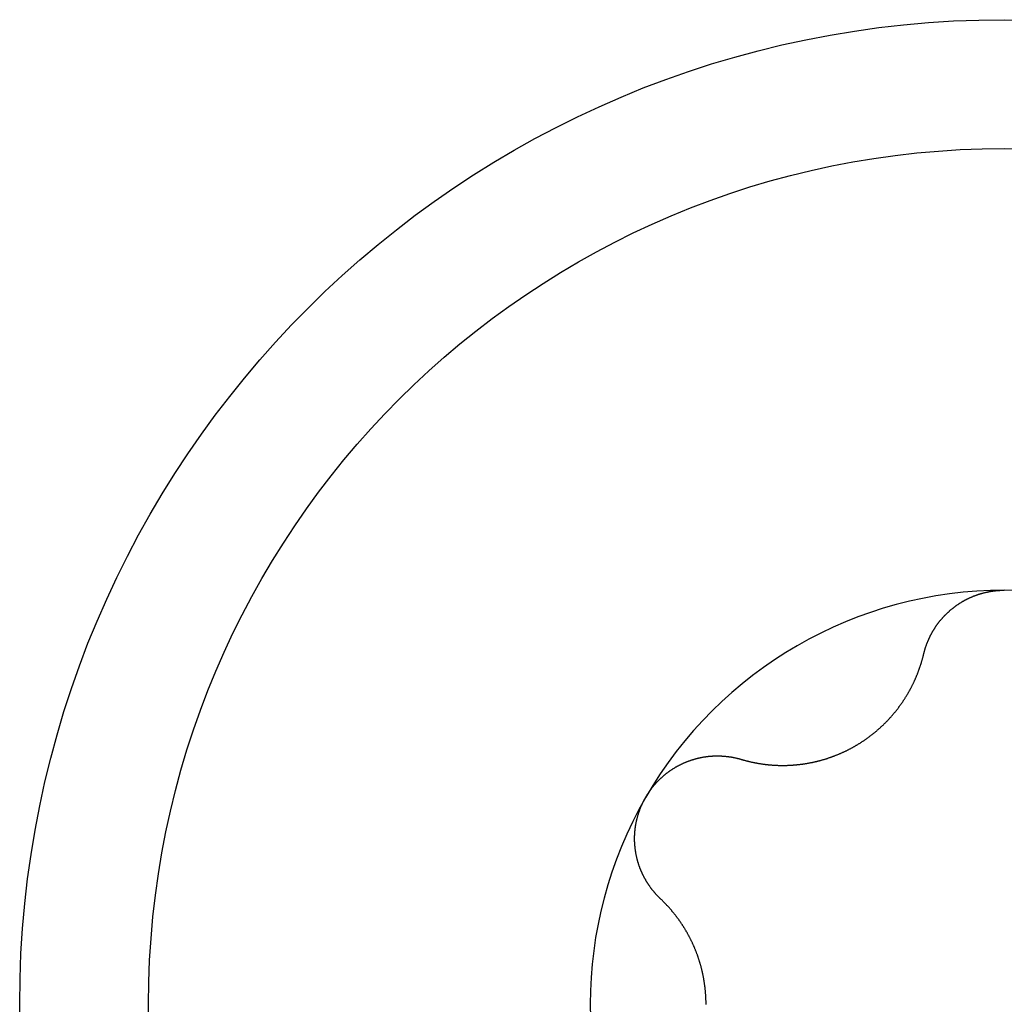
# Model space of a CAD drawing. Extents: x 1107 to 4046, y 937 to 3355.
# Tile 143 of 256: x 2128.63 to 2133.98, y 1355.68 to 1361.03. Entities that reach past the tile are written whole.
import ezdxf

# ---------------------------------------------------------------- set-up
doc = ezdxf.new("R2010")
doc.units = 0
doc.layers.add('KF_VIDA_L___C_TOP', color=7, linetype='CONTINUOUS')

# ---------------------------------------------------------------- blocks, each defined once
blk = doc.blocks.new('KF_VIDA_L___C_TOP')
at = {"layer": 'KF_VIDA_L___C_TOP'}
for points in [[(-53.4379, -59.0962, 0), (-53.4373, -59.094, 0), (-53.4368, -59.0918, 0), (-53.4362, -59.0896, 0), (-53.4357, -59.0874, 0), (-53.4351, -59.0852, 0), (-53.4345, -59.083, 0), (-53.4339, -59.0809, 0), (-53.4333, -59.0787, 0), (-53.4327, -59.0765, 0), (-53.4321, -59.0743, 0), (-53.4314, -59.0722, 0), (-53.4308, -59.07, 0), (-53.4301, -59.0678, 0), (-53.4295, -59.0657, 0), (-53.4288, -59.0635, 0), (-53.4281, -59.0614, 0), (-53.4274, -59.0592, 0), (-53.4267, -59.0571, 0), (-53.4259, -59.0549, 0), (-53.4252, -59.0528, 0), (-53.4244, -59.0507, 0), (-53.4237, -59.0485, 0), (-53.4229, -59.0464, 0), (-53.4221, -59.0443, 0), (-53.4213, -59.0421, 0), (-53.4205, -59.04, 0), (-53.4197, -59.0379, 0), (-53.4189, -59.0358, 0), (-53.4181, -59.0337, 0), (-53.4172, -59.0316, 0), (-53.4163, -59.0295, 0), (-53.4155, -59.0274, 0), (-53.4146, -59.0253, 0), (-53.4137, -59.0232, 0), (-53.4128, -59.0211, 0), (-53.4119, -59.0191, 0), (-53.411, -59.017, 0), (-53.4101, -59.0149, 0), (-53.4091, -59.0128, 0), (-53.4082, -59.0108, 0), (-53.4072, -59.0087, 0), (-53.4062, -59.0067, 0), (-53.4053, -59.0046, 0), (-53.4043, -59.0026, 0), (-53.4033, -59.0006, 0), (-53.4023, -58.9985, 0), (-53.4013, -58.9965, 0), (-53.4002, -58.9945, 0), (-53.3992, -58.9925, 0), (-53.3981, -58.9905, 0), (-53.3971, -58.9885, 0), (-53.396, -58.9865, 0), (-53.3949, -58.9845, 0), (-53.3938, -58.9825, 0), (-53.3927, -58.9805, 0), (-53.3916, -58.9785, 0), (-53.3905, -58.9766, 0), (-53.3894, -58.9746, 0), (-53.3883, -58.9727, 0), (-53.3871, -58.9707, 0), (-53.386, -58.9688, 0), (-53.3848, -58.9668, 0), (-53.3836, -58.9649, 0), (-53.3825, -58.963, 0), (-53.3813, -58.9611, 0), (-53.3801, -58.9591, 0), (-53.3789, -58.9572, 0), (-53.3776, -58.9553, 0), (-53.3764, -58.9535, 0), (-53.3752, -58.9516, 0), (-53.3739, -58.9497, 0), (-53.3727, -58.9478, 0), (-53.3714, -58.946, 0), (-53.3701, -58.9441, 0), (-53.3689, -58.9423, 0), (-53.3676, -58.9404, 0), (-53.3663, -58.9386, 0), (-53.365, -58.9368, 0), (-53.3636, -58.9349, 0), (-53.3623, -58.9331, 0), (-53.361, -58.9313, 0), (-53.3596, -58.9295, 0), (-53.3583, -58.9277, 0), (-53.3569, -58.926, 0), (-53.3556, -58.9242, 0), (-53.3542, -58.9224, 0), (-53.3528, -58.9207, 0), (-53.3514, -58.9189, 0), (-53.35, -58.9171, 0), (-53.3486, -58.9154, 0), (-53.3471, -58.9136, 0), (-53.3457, -58.9119, 0), (-53.3442, -58.9102, 0), (-53.3427, -58.9084, 0), (-53.3412, -58.9067, 0), (-53.3397, -58.905, 0), (-53.3382, -58.9033, 0), (-53.3367, -58.9015, 0), (-53.3352, -58.8998, 0), (-53.3336, -58.8981, 0), (-53.3321, -58.8964, 0), (-53.3305, -58.8947, 0), (-53.329, -58.893, 0), (-53.3274, -58.8914, 0), (-53.3258, -58.8897, 0), (-53.3242, -58.888, 0), (-53.3225, -58.8863, 0), (-53.3209, -58.8847, 0), (-53.3193, -58.883, 0), (-53.3176, -58.8814, 0), (-53.3159, -58.8797, 0), (-53.3143, -58.8781, 0), (-53.3126, -58.8765, 0), (-53.3109, -58.8748, 0), (-53.3092, -58.8732, 0), (-53.3075, -58.8716, 0), (-53.3057, -58.87, 0), (-53.304, -58.8684, 0), (-53.3023, -58.8668, 0), (-53.3005, -58.8653, 0), (-53.2987, -58.8637, 0), (-53.297, -58.8621, 0), (-53.2952, -58.8605, 0), (-53.2934, -58.859, 0), (-53.2916, -58.8574, 0), (-53.2897, -58.8559, 0), (-53.2879, -58.8544, 0), (-53.2861, -58.8529, 0), (-53.2842, -58.8513, 0), (-53.2824, -58.8498, 0), (-53.2805, -58.8483, 0), (-53.2786, -58.8469, 0), (-53.2767, -58.8454, 0), (-53.2749, -58.8439, 0), (-53.273, -58.8424, 0), (-53.271, -58.841, 0), (-53.2691, -58.8395, 0), (-53.2672, -58.8381, 0), (-53.2652, -58.8367, 0), (-53.2633, -58.8352, 0), (-53.2613, -58.8338, 0), (-53.2594, -58.8324, 0), (-53.2574, -58.831, 0), (-53.2554, -58.8297, 0), (-53.2534, -58.8283, 0), (-53.2514, -58.8269, 0), (-53.2494, -58.8256, 0), (-53.2474, -58.8242, 0), (-53.2454, -58.8229, 0), (-53.2433, -58.8216, 0), (-53.2413, -58.8203, 0), (-53.2392, -58.819, 0), (-53.2372, -58.8177, 0), (-53.2351, -58.8164, 0), (-53.233, -58.8151, 0), (-53.231, -58.8138, 0), (-53.2289, -58.8126, 0), (-53.2268, -58.8114, 0), (-53.2247, -58.8101, 0), (-53.2225, -58.8089, 0), (-53.2204, -58.8077, 0), (-53.2183, -58.8065, 0), (-53.2161, -58.8053, 0), (-53.214, -58.8042, 0), (-53.2118, -58.803, 0), (-53.2097, -58.8018, 0), (-53.2075, -58.8007, 0), (-53.2053, -58.7996, 0), (-53.2032, -58.7985, 0), (-53.201, -58.7974, 0), (-53.1988, -58.7963, 0), (-53.1966, -58.7952, 0), (-53.1944, -58.7941, 0), (-53.1921, -58.7931, 0), (-53.1899, -58.792, 0), (-53.1877, -58.791, 0), (-53.1854, -58.79, 0), (-53.1832, -58.789, 0), (-53.1809, -58.788, 0), (-53.1787, -58.787, 0), (-53.1764, -58.7861, 0), (-53.1742, -58.7851, 0), (-53.1719, -58.7842, 0), (-53.1696, -58.7832, 0), (-53.1673, -58.7823, 0), (-53.165, -58.7814, 0), (-53.1627, -58.7805, 0), (-53.1604, -58.7796, 0), (-53.1581, -58.7788, 0), (-53.1558, -58.7779, 0), (-53.1535, -58.7771, 0), (-53.1512, -58.7763, 0), (-53.1488, -58.7754, 0), (-53.1465, -58.7746, 0), (-53.1442, -58.7738, 0), (-53.1418, -58.7731, 0), (-53.1395, -58.7723, 0), (-53.1371, -58.7715, 0), (-53.1348, -58.7708, 0), (-53.1324, -58.7701, 0), (-53.1301, -58.7694, 0), (-53.1277, -58.7687, 0), (-53.1253, -58.768, 0), (-53.123, -58.7673, 0), (-53.1206, -58.7666, 0), (-53.1182, -58.766, 0), (-53.1158, -58.7653, 0), (-53.1135, -58.7647, 0), (-53.1111, -58.7641, 0), (-53.1087, -58.7635, 0), (-53.1063, -58.7629, 0), (-53.1039, -58.7623, 0), (-53.1015, -58.7618, 0), (-53.0991, -58.7612, 0), (-53.0967, -58.7607, 0), (-53.0943, -58.7602, 0), (-53.0919, -58.7597, 0), (-53.0895, -58.7592, 0), (-53.0871, -58.7587, 0), (-53.0847, -58.7582, 0), (-53.0822, -58.7577, 0), (-53.0798, -58.7573, 0), (-53.0774, -58.7569, 0), (-53.075, -58.7564, 0), (-53.0726, -58.756, 0), (-53.0702, -58.7556, 0), (-53.0677, -58.7553, 0), (-53.0653, -58.7549, 0), (-53.0629, -58.7545, 0), (-53.0605, -58.7542, 0), (-53.058, -58.7539, 0), (-53.0556, -58.7536, 0), (-53.0532, -58.7533, 0), (-53.0508, -58.753, 0), (-53.0483, -58.7527, 0), (-53.0459, -58.7524, 0), (-53.0435, -58.7522, 0), (-53.0411, -58.7519, 0), (-53.0386, -58.7517, 0), (-53.0362, -58.7515, 0), (-53.0338, -58.7513, 0), (-53.0314, -58.7511, 0), (-53.029, -58.751, 0), (-53.0265, -58.7508, 0), (-53.0241, -58.7507, 0), (-53.0217, -58.7505, 0), (-53.0193, -58.7504, 0), (-53.0169, -58.7503, 0), (-53.0145, -58.7502, 0), (-53.012, -58.7502, 0), (-53.0096, -58.7501, 0), (-53.0072, -58.7501, 0), (-53.0048, -58.75, 0), (-53.0024, -58.75, 0), (-53, -58.75, 0)], [(-54.4298, -59.6689, 0), (-54.4272, -59.6697, 0), (-54.4246, -59.6704, 0), (-54.4219, -59.6712, 0), (-54.4193, -59.672, 0), (-54.4166, -59.6727, 0), (-54.414, -59.6734, 0), (-54.4113, -59.6742, 0), (-54.4087, -59.6749, 0), (-54.406, -59.6756, 0), (-54.4034, -59.6763, 0), (-54.4007, -59.677, 0), (-54.3981, -59.6777, 0), (-54.3954, -59.6783, 0), (-54.3927, -59.679, 0), (-54.3901, -59.6796, 0), (-54.3874, -59.6803, 0), (-54.3847, -59.6809, 0), (-54.3821, -59.6815, 0), (-54.3794, -59.6822, 0), (-54.3767, -59.6828, 0), (-54.3741, -59.6834, 0), (-54.3714, -59.6839, 0), (-54.3687, -59.6845, 0), (-54.366, -59.6851, 0), (-54.3633, -59.6856, 0), (-54.3607, -59.6862, 0), (-54.358, -59.6867, 0), (-54.3553, -59.6873, 0), (-54.3526, -59.6878, 0), (-54.3499, -59.6883, 0), (-54.3473, -59.6888, 0), (-54.3446, -59.6893, 0), (-54.3419, -59.6898, 0), (-54.3392, -59.6902, 0), (-54.3365, -59.6907, 0), (-54.3338, -59.6911, 0), (-54.3312, -59.6916, 0), (-54.3285, -59.692, 0), (-54.3258, -59.6924, 0), (-54.3231, -59.6929, 0), (-54.3204, -59.6933, 0), (-54.3177, -59.6937, 0), (-54.3151, -59.6941, 0), (-54.3124, -59.6944, 0), (-54.3097, -59.6948, 0), (-54.307, -59.6952, 0), (-54.3043, -59.6955, 0), (-54.3016, -59.6959, 0), (-54.299, -59.6962, 0), (-54.2963, -59.6965, 0), (-54.2936, -59.6968, 0), (-54.2909, -59.6971, 0), (-54.2883, -59.6974, 0), (-54.2856, -59.6977, 0), (-54.2829, -59.698, 0), (-54.2802, -59.6982, 0), (-54.2776, -59.6985, 0), (-54.2749, -59.6987, 0), (-54.2722, -59.699, 0), (-54.2696, -59.6992, 0), (-54.2669, -59.6994, 0), (-54.2642, -59.6996, 0), (-54.2616, -59.6998, 0), (-54.2589, -59.7, 0), (-54.2562, -59.7002, 0), (-54.2536, -59.7004, 0), (-54.2509, -59.7005, 0), (-54.2483, -59.7007, 0), (-54.2456, -59.7008, 0), (-54.2429, -59.701, 0), (-54.2402, -59.7011, 0), (-54.2375, -59.7012, 0), (-54.2348, -59.7013, 0), (-54.2321, -59.7014, 0), (-54.2294, -59.7015, 0), (-54.2266, -59.7016, 0), (-54.2239, -59.7017, 0), (-54.2212, -59.7017, 0), (-54.2184, -59.7018, 0), (-54.2156, -59.7018, 0), (-54.2129, -59.7018, 0), (-54.2101, -59.7019, 0), (-54.2073, -59.7019, 0), (-54.2046, -59.7019, 0), (-54.2018, -59.7019, 0), (-54.199, -59.7019, 0), (-54.1962, -59.7018, 0), (-54.1934, -59.7018, 0), (-54.1906, -59.7017, 0), (-54.1878, -59.7017, 0), (-54.1849, -59.7016, 0), (-54.1821, -59.7015, 0), (-54.1793, -59.7015, 0), (-54.1765, -59.7014, 0), (-54.1736, -59.7012, 0), (-54.1708, -59.7011, 0), (-54.1679, -59.701, 0), (-54.1651, -59.7009, 0), (-54.1622, -59.7007, 0), (-54.1594, -59.7006, 0), (-54.1565, -59.7004, 0), (-54.1536, -59.7002, 0), (-54.1507, -59.7, 0), (-54.1479, -59.6998, 0), (-54.145, -59.6996, 0), (-54.1421, -59.6994, 0), (-54.1392, -59.6991, 0), (-54.1363, -59.6989, 0), (-54.1334, -59.6986, 0), (-54.1305, -59.6984, 0), (-54.1276, -59.6981, 0), (-54.1247, -59.6978, 0), (-54.1218, -59.6975, 0), (-54.1189, -59.6972, 0), (-54.116, -59.6969, 0), (-54.1131, -59.6966, 0), (-54.1102, -59.6962, 0), (-54.1073, -59.6959, 0), (-54.1044, -59.6955, 0), (-54.1014, -59.6951, 0), (-54.0985, -59.6947, 0), (-54.0956, -59.6943, 0), (-54.0927, -59.6939, 0), (-54.0897, -59.6935, 0), (-54.0868, -59.6931, 0), (-54.0839, -59.6926, 0), (-54.081, -59.6922, 0), (-54.078, -59.6917, 0), (-54.0751, -59.6912, 0), (-54.0722, -59.6908, 0), (-54.0692, -59.6903, 0), (-54.0663, -59.6897, 0), (-54.0634, -59.6892, 0), (-54.0604, -59.6887, 0), (-54.0575, -59.6881, 0), (-54.0546, -59.6876, 0), (-54.0516, -59.687, 0), (-54.0487, -59.6864, 0), (-54.0457, -59.6858, 0), (-54.0428, -59.6852, 0), (-54.0399, -59.6846, 0), (-54.0369, -59.684, 0), (-54.034, -59.6833, 0), (-54.0311, -59.6827, 0), (-54.0282, -59.682, 0), (-54.0252, -59.6814, 0), (-54.0223, -59.6807, 0), (-54.0194, -59.68, 0), (-54.0164, -59.6792, 0), (-54.0135, -59.6785, 0), (-54.0106, -59.6778, 0), (-54.0077, -59.677, 0), (-54.0048, -59.6763, 0), (-54.0018, -59.6755, 0), (-53.9989, -59.6747, 0), (-53.996, -59.6739, 0), (-53.9931, -59.6731, 0), (-53.9902, -59.6723, 0), (-53.9873, -59.6715, 0), (-53.9844, -59.6706, 0), (-53.9815, -59.6698, 0), (-53.9786, -59.6689, 0), (-53.9757, -59.668, 0), (-53.9728, -59.6671, 0), (-53.9699, -59.6662, 0), (-53.967, -59.6653, 0), (-53.9642, -59.6644, 0), (-53.9613, -59.6635, 0), (-53.9584, -59.6625, 0), (-53.9555, -59.6616, 0), (-53.9527, -59.6606, 0), (-53.9498, -59.6596, 0), (-53.9469, -59.6586, 0), (-53.9441, -59.6576, 0), (-53.9412, -59.6566, 0), (-53.9384, -59.6556, 0), (-53.9356, -59.6546, 0), (-53.9327, -59.6536, 0), (-53.9299, -59.6525, 0), (-53.9271, -59.6514, 0), (-53.9242, -59.6504, 0), (-53.9214, -59.6493, 0), (-53.9186, -59.6482, 0), (-53.9158, -59.6471, 0), (-53.913, -59.646, 0), (-53.9102, -59.6449, 0), (-53.9074, -59.6438, 0), (-53.9046, -59.6426, 0), (-53.9018, -59.6415, 0), (-53.8991, -59.6403, 0), (-53.8963, -59.6391, 0), (-53.8935, -59.638, 0), (-53.8908, -59.6368, 0), (-53.888, -59.6356, 0), (-53.8853, -59.6344, 0), (-53.8826, -59.6332, 0), (-53.8798, -59.632, 0), (-53.8771, -59.6307, 0), (-53.8744, -59.6295, 0), (-53.8717, -59.6282, 0), (-53.869, -59.627, 0), (-53.8663, -59.6257, 0), (-53.8636, -59.6244, 0), (-53.8609, -59.6231, 0), (-53.8583, -59.6219, 0), (-53.8556, -59.6205, 0), (-53.8529, -59.6192, 0), (-53.8503, -59.6179, 0), (-53.8477, -59.6166, 0), (-53.845, -59.6153, 0), (-53.8424, -59.6139, 0), (-53.8398, -59.6126, 0), (-53.8372, -59.6112, 0), (-53.8346, -59.6098, 0), (-53.832, -59.6085, 0), (-53.8294, -59.6071, 0), (-53.8268, -59.6057, 0), (-53.8243, -59.6043, 0), (-53.8217, -59.6029, 0), (-53.8192, -59.6014, 0), (-53.8166, -59.6, 0), (-53.8141, -59.5986, 0), (-53.8116, -59.5972, 0), (-53.8091, -59.5957, 0), (-53.8066, -59.5942, 0), (-53.8041, -59.5928, 0), (-53.8016, -59.5913, 0), (-53.7991, -59.5898, 0), (-53.7966, -59.5883, 0), (-53.7941, -59.5868, 0), (-53.7916, -59.5852, 0), (-53.7891, -59.5837, 0), (-53.7866, -59.5821, 0), (-53.7841, -59.5806, 0), (-53.7817, -59.579, 0), (-53.7792, -59.5774, 0), (-53.7767, -59.5758, 0), (-53.7742, -59.5742, 0), (-53.7718, -59.5726, 0), (-53.7693, -59.5709, 0), (-53.7668, -59.5693, 0), (-53.7644, -59.5676, 0), (-53.7619, -59.566, 0), (-53.7595, -59.5643, 0), (-53.757, -59.5626, 0), (-53.7546, -59.5609, 0), (-53.7521, -59.5592, 0), (-53.7497, -59.5575, 0), (-53.7473, -59.5558, 0), (-53.7448, -59.554, 0), (-53.7424, -59.5523, 0), (-53.74, -59.5505, 0), (-53.7376, -59.5487, 0), (-53.7352, -59.5469, 0), (-53.7328, -59.5452, 0), (-53.7304, -59.5434, 0), (-53.728, -59.5415, 0), (-53.7256, -59.5397, 0), (-53.7232, -59.5379, 0), (-53.7208, -59.536, 0), (-53.7185, -59.5342, 0), (-53.7161, -59.5323, 0), (-53.7137, -59.5305, 0), (-53.7114, -59.5286, 0), (-53.709, -59.5267, 0), (-53.7067, -59.5248, 0), (-53.7044, -59.5229, 0), (-53.702, -59.5209, 0), (-53.6997, -59.519, 0), (-53.6974, -59.5171, 0), (-53.6951, -59.5151, 0), (-53.6928, -59.5132, 0), (-53.6905, -59.5112, 0), (-53.6882, -59.5092, 0), (-53.6859, -59.5073, 0), (-53.6836, -59.5053, 0), (-53.6814, -59.5033, 0), (-53.6791, -59.5013, 0), (-53.6768, -59.4992, 0), (-53.6746, -59.4972, 0), (-53.6724, -59.4952, 0), (-53.6701, -59.4931, 0), (-53.6679, -59.4911, 0), (-53.6657, -59.489, 0), (-53.6635, -59.487, 0), (-53.6613, -59.4849, 0), (-53.6591, -59.4828, 0), (-53.6569, -59.4807, 0), (-53.6547, -59.4786, 0), (-53.6526, -59.4765, 0), (-53.6504, -59.4744, 0), (-53.6483, -59.4723, 0), (-53.6461, -59.4701, 0), (-53.644, -59.468, 0), (-53.6419, -59.4658, 0), (-53.6398, -59.4637, 0), (-53.6377, -59.4615, 0), (-53.6356, -59.4594, 0), (-53.6335, -59.4572, 0), (-53.6314, -59.455, 0), (-53.6294, -59.4528, 0), (-53.6273, -59.4506, 0), (-53.6253, -59.4484, 0), (-53.6232, -59.4462, 0), (-53.6212, -59.444, 0), (-53.6192, -59.4417, 0), (-53.6172, -59.4395, 0), (-53.6152, -59.4373, 0), (-53.6132, -59.435, 0), (-53.6113, -59.4328, 0), (-53.6093, -59.4305, 0), (-53.6074, -59.4283, 0), (-53.6054, -59.426, 0), (-53.6035, -59.4237, 0), (-53.6016, -59.4214, 0), (-53.5997, -59.4192, 0), (-53.5978, -59.4169, 0), (-53.5959, -59.4146, 0), (-53.594, -59.4123, 0), (-53.5921, -59.41, 0), (-53.5903, -59.4077, 0), (-53.5884, -59.4053, 0), (-53.5866, -59.403, 0), (-53.5847, -59.4007, 0), (-53.5829, -59.3984, 0), (-53.5811, -59.396, 0), (-53.5793, -59.3937, 0), (-53.5775, -59.3914, 0), (-53.5758, -59.389, 0), (-53.574, -59.3867, 0), (-53.5723, -59.3843, 0), (-53.5705, -59.3819, 0), (-53.5688, -59.3796, 0), (-53.5671, -59.3772, 0), (-53.5654, -59.3749, 0), (-53.5637, -59.3725, 0), (-53.562, -59.3701, 0), (-53.5603, -59.3677, 0), (-53.5586, -59.3654, 0), (-53.557, -59.363, 0), (-53.5553, -59.3606, 0), (-53.5537, -59.3582, 0), (-53.5521, -59.3558, 0), (-53.5504, -59.3534, 0), (-53.5488, -59.351, 0), (-53.5473, -59.3486, 0), (-53.5457, -59.3462, 0), (-53.5441, -59.3438, 0), (-53.5426, -59.3414, 0), (-53.541, -59.339, 0), (-53.5395, -59.3366, 0), (-53.5379, -59.3342, 0), (-53.5364, -59.3318, 0), (-53.5349, -59.3294, 0), (-53.5334, -59.327, 0), (-53.532, -59.3246, 0), (-53.5305, -59.3222, 0), (-53.529, -59.3198, 0), (-53.5276, -59.3174, 0), (-53.5262, -59.315, 0), (-53.5247, -59.3126, 0), (-53.5233, -59.3102, 0), (-53.5219, -59.3078, 0), (-53.5205, -59.3053, 0), (-53.5192, -59.3029, 0), (-53.5178, -59.3005, 0), (-53.5164, -59.2981, 0), (-53.5151, -59.2957, 0), (-53.5138, -59.2933, 0), (-53.5124, -59.2909, 0), (-53.5111, -59.2885, 0), (-53.5098, -59.2861, 0), (-53.5086, -59.2837, 0), (-53.5073, -59.2813, 0), (-53.506, -59.2789, 0), (-53.5048, -59.2765, 0), (-53.5035, -59.2741, 0), (-53.5023, -59.2717, 0), (-53.5011, -59.2693, 0), (-53.4999, -59.2669, 0), (-53.4987, -59.2645, 0), (-53.4975, -59.2622, 0), (-53.4964, -59.2598, 0), (-53.4952, -59.2574, 0), (-53.494, -59.255, 0), (-53.4929, -59.2526, 0), (-53.4917, -59.2501, 0), (-53.4906, -59.2477, 0), (-53.4895, -59.2453, 0), (-53.4884, -59.2428, 0), (-53.4872, -59.2404, 0), (-53.4861, -59.238, 0), (-53.485, -59.2355, 0), (-53.4839, -59.233, 0), (-53.4829, -59.2306, 0), (-53.4818, -59.2281, 0), (-53.4807, -59.2256, 0), (-53.4797, -59.2232, 0), (-53.4786, -59.2207, 0), (-53.4776, -59.2182, 0), (-53.4765, -59.2157, 0), (-53.4755, -59.2132, 0), (-53.4745, -59.2107, 0), (-53.4735, -59.2082, 0), (-53.4724, -59.2056, 0), (-53.4714, -59.2031, 0), (-53.4705, -59.2006, 0), (-53.4695, -59.1981, 0), (-53.4685, -59.1955, 0), (-53.4675, -59.193, 0), (-53.4666, -59.1904, 0), (-53.4656, -59.1879, 0), (-53.4647, -59.1853, 0), (-53.4638, -59.1828, 0), (-53.4628, -59.1802, 0), (-53.4619, -59.1776, 0), (-53.461, -59.1751, 0), (-53.4601, -59.1725, 0), (-53.4592, -59.1699, 0), (-53.4583, -59.1673, 0), (-53.4575, -59.1647, 0), (-53.4566, -59.1621, 0), (-53.4557, -59.1595, 0), (-53.4549, -59.1569, 0), (-53.4541, -59.1543, 0), (-53.4532, -59.1517, 0), (-53.4524, -59.1491, 0), (-53.4516, -59.1465, 0), (-53.4508, -59.1439, 0), (-53.45, -59.1412, 0), (-53.4492, -59.1386, 0), (-53.4484, -59.136, 0), (-53.4477, -59.1333, 0), (-53.4469, -59.1307, 0), (-53.4461, -59.1281, 0), (-53.4454, -59.1254, 0), (-53.4447, -59.1228, 0), (-53.4439, -59.1201, 0), (-53.4432, -59.1175, 0), (-53.4425, -59.1148, 0), (-53.4418, -59.1122, 0), (-53.4411, -59.1095, 0), (-53.4405, -59.1068, 0), (-53.4398, -59.1042, 0), (-53.4391, -59.1015, 0), (-53.4385, -59.0988, 0), (-53.4379, -59.0962, 0)], [(-54.9486, -59.875, 0), (-54.9473, -59.8729, 0), (-54.9461, -59.8708, 0), (-54.9449, -59.8688, 0), (-54.9437, -59.8667, 0), (-54.9424, -59.8647, 0), (-54.9411, -59.8626, 0), (-54.9398, -59.8606, 0), (-54.9385, -59.8585, 0), (-54.9372, -59.8565, 0), (-54.9359, -59.8545, 0), (-54.9346, -59.8524, 0), (-54.9332, -59.8504, 0), (-54.9319, -59.8484, 0), (-54.9305, -59.8464, 0), (-54.9291, -59.8444, 0), (-54.9277, -59.8424, 0), (-54.9263, -59.8404, 0), (-54.9249, -59.8384, 0), (-54.9235, -59.8364, 0), (-54.9221, -59.8345, 0), (-54.9206, -59.8325, 0), (-54.9191, -59.8306, 0), (-54.9177, -59.8286, 0), (-54.9162, -59.8267, 0), (-54.9147, -59.8247, 0), (-54.9132, -59.8228, 0), (-54.9117, -59.8209, 0), (-54.9101, -59.819, 0), (-54.9086, -59.8171, 0), (-54.907, -59.8152, 0), (-54.9055, -59.8133, 0), (-54.9039, -59.8114, 0), (-54.9023, -59.8095, 0), (-54.9007, -59.8076, 0), (-54.8991, -59.8058, 0), (-54.8975, -59.8039, 0), (-54.8959, -59.8021, 0), (-54.8943, -59.8002, 0), (-54.8926, -59.7984, 0), (-54.891, -59.7966, 0), (-54.8893, -59.7948, 0), (-54.8876, -59.793, 0), (-54.8859, -59.7912, 0), (-54.8842, -59.7894, 0), (-54.8825, -59.7876, 0), (-54.8808, -59.7859, 0), (-54.8791, -59.7841, 0), (-54.8774, -59.7823, 0), (-54.8756, -59.7806, 0), (-54.8739, -59.7789, 0), (-54.8721, -59.7771, 0), (-54.8703, -59.7754, 0), (-54.8685, -59.7737, 0), (-54.8667, -59.772, 0), (-54.8649, -59.7703, 0), (-54.8631, -59.7687, 0), (-54.8613, -59.767, 0), (-54.8595, -59.7653, 0), (-54.8577, -59.7637, 0), (-54.8558, -59.7621, 0), (-54.854, -59.7604, 0), (-54.8521, -59.7588, 0), (-54.8502, -59.7572, 0), (-54.8484, -59.7556, 0), (-54.8465, -59.754, 0), (-54.8446, -59.7525, 0), (-54.8427, -59.7509, 0), (-54.8408, -59.7493, 0), (-54.8388, -59.7478, 0), (-54.8369, -59.7463, 0), (-54.835, -59.7447, 0), (-54.833, -59.7432, 0), (-54.8311, -59.7417, 0), (-54.8291, -59.7402, 0), (-54.8271, -59.7388, 0), (-54.8252, -59.7373, 0), (-54.8232, -59.7358, 0), (-54.8212, -59.7344, 0), (-54.8192, -59.733, 0), (-54.8172, -59.7316, 0), (-54.8152, -59.7301, 0), (-54.8132, -59.7288, 0), (-54.8111, -59.7274, 0), (-54.8091, -59.726, 0), (-54.8071, -59.7246, 0), (-54.805, -59.7233, 0), (-54.8029, -59.722, 0), (-54.8009, -59.7206, 0), (-54.7988, -59.7193, 0), (-54.7967, -59.718, 0), (-54.7947, -59.7167, 0), (-54.7926, -59.7155, 0), (-54.7905, -59.7142, 0), (-54.7884, -59.713, 0), (-54.7863, -59.7117, 0), (-54.7842, -59.7105, 0), (-54.782, -59.7093, 0), (-54.7799, -59.7081, 0), (-54.7778, -59.7069, 0), (-54.7757, -59.7057, 0), (-54.7735, -59.7046, 0), (-54.7714, -59.7034, 0), (-54.7692, -59.7023, 0), (-54.7671, -59.7012, 0), (-54.7649, -59.7, 0), (-54.7627, -59.6989, 0), (-54.7606, -59.6979, 0), (-54.7584, -59.6968, 0), (-54.7562, -59.6957, 0), (-54.754, -59.6947, 0), (-54.7519, -59.6936, 0), (-54.7497, -59.6926, 0), (-54.7475, -59.6916, 0), (-54.7453, -59.6906, 0), (-54.7431, -59.6896, 0), (-54.7409, -59.6886, 0), (-54.7387, -59.6877, 0), (-54.7365, -59.6867, 0), (-54.7342, -59.6858, 0), (-54.732, -59.6848, 0), (-54.7298, -59.6839, 0), (-54.7276, -59.683, 0), (-54.7254, -59.6821, 0), (-54.7231, -59.6812, 0), (-54.7209, -59.6804, 0), (-54.7187, -59.6795, 0), (-54.7164, -59.6787, 0), (-54.7142, -59.6778, 0), (-54.712, -59.677, 0), (-54.7097, -59.6762, 0), (-54.7075, -59.6754, 0), (-54.7052, -59.6747, 0), (-54.703, -59.6739, 0), (-54.7007, -59.6731, 0), (-54.6985, -59.6724, 0), (-54.6962, -59.6717, 0), (-54.694, -59.6709, 0), (-54.6917, -59.6702, 0), (-54.6895, -59.6695, 0), (-54.6872, -59.6689, 0), (-54.685, -59.6682, 0), (-54.6827, -59.6675, 0), (-54.6805, -59.6669, 0), (-54.6782, -59.6663, 0), (-54.676, -59.6656, 0), (-54.6737, -59.665, 0), (-54.6715, -59.6644, 0), (-54.6692, -59.6638, 0), (-54.667, -59.6633, 0), (-54.6647, -59.6627, 0), (-54.6625, -59.6622, 0), (-54.6602, -59.6616, 0), (-54.6579, -59.6611, 0), (-54.6557, -59.6606, 0), (-54.6535, -59.6601, 0), (-54.6512, -59.6596, 0), (-54.649, -59.6592, 0), (-54.6467, -59.6587, 0), (-54.6445, -59.6583, 0), (-54.6422, -59.6578, 0), (-54.64, -59.6574, 0), (-54.6377, -59.657, 0), (-54.6355, -59.6566, 0), (-54.6333, -59.6562, 0), (-54.631, -59.6558, 0), (-54.6288, -59.6555, 0), (-54.6266, -59.6551, 0), (-54.6244, -59.6548, 0), (-54.6221, -59.6545, 0), (-54.6199, -59.6542, 0), (-54.6177, -59.6539, 0), (-54.6155, -59.6536, 0), (-54.6133, -59.6533, 0), (-54.611, -59.653, 0), (-54.6088, -59.6528, 0), (-54.6066, -59.6525, 0), (-54.6043, -59.6523, 0), (-54.6021, -59.6521, 0), (-54.5999, -59.6519, 0), (-54.5976, -59.6517, 0), (-54.5954, -59.6515, 0), (-54.5931, -59.6513, 0), (-54.5909, -59.6512, 0), (-54.5887, -59.651, 0), (-54.5864, -59.6509, 0), (-54.5842, -59.6507, 0), (-54.5819, -59.6506, 0), (-54.5797, -59.6505, 0), (-54.5774, -59.6504, 0), (-54.5751, -59.6503, 0), (-54.5729, -59.6503, 0), (-54.5706, -59.6502, 0), (-54.5684, -59.6502, 0), (-54.5661, -59.6501, 0), (-54.5639, -59.6501, 0), (-54.5616, -59.6501, 0), (-54.5593, -59.6501, 0), (-54.5571, -59.6501, 0), (-54.5548, -59.6501, 0), (-54.5525, -59.6501, 0), (-54.5503, -59.6502, 0), (-54.548, -59.6502, 0), (-54.5458, -59.6503, 0), (-54.5435, -59.6504, 0), (-54.5412, -59.6504, 0), (-54.539, -59.6505, 0), (-54.5367, -59.6506, 0), (-54.5344, -59.6508, 0), (-54.5322, -59.6509, 0), (-54.5299, -59.651, 0), (-54.5277, -59.6512, 0), (-54.5254, -59.6513, 0), (-54.5231, -59.6515, 0), (-54.5209, -59.6517, 0), (-54.5186, -59.6519, 0), (-54.5164, -59.6521, 0), (-54.5141, -59.6523, 0), (-54.5119, -59.6526, 0), (-54.5096, -59.6528, 0), (-54.5073, -59.6531, 0), (-54.5051, -59.6533, 0), (-54.5028, -59.6536, 0), (-54.5006, -59.6539, 0), (-54.4983, -59.6542, 0), (-54.4961, -59.6545, 0), (-54.4939, -59.6548, 0), (-54.4916, -59.6551, 0), (-54.4894, -59.6555, 0), (-54.4871, -59.6558, 0), (-54.4849, -59.6562, 0), (-54.4827, -59.6566, 0), (-54.4804, -59.6569, 0), (-54.4782, -59.6573, 0), (-54.476, -59.6578, 0), (-54.4737, -59.6582, 0), (-54.4715, -59.6586, 0), (-54.4693, -59.659, 0), (-54.4671, -59.6595, 0), (-54.4649, -59.66, 0), (-54.4627, -59.6604, 0), (-54.4604, -59.6609, 0), (-54.4582, -59.6614, 0), (-54.456, -59.6619, 0), (-54.4538, -59.6624, 0), (-54.4516, -59.663, 0), (-54.4494, -59.6635, 0), (-54.4472, -59.6641, 0), (-54.4451, -59.6646, 0), (-54.4429, -59.6652, 0), (-54.4407, -59.6658, 0), (-54.4385, -59.6664, 0), (-54.4363, -59.667, 0), (-54.4342, -59.6676, 0), (-54.432, -59.6682, 0), (-54.4298, -59.6689, 0)], [(-54.8677, -60.4273, 0), (-54.8693, -60.4257, 0), (-54.871, -60.4242, 0), (-54.8726, -60.4226, 0), (-54.8742, -60.421, 0), (-54.8758, -60.4194, 0), (-54.8774, -60.4178, 0), (-54.879, -60.4162, 0), (-54.8806, -60.4146, 0), (-54.8821, -60.413, 0), (-54.8837, -60.4114, 0), (-54.8853, -60.4097, 0), (-54.8868, -60.4081, 0), (-54.8884, -60.4064, 0), (-54.8899, -60.4048, 0), (-54.8914, -60.4031, 0), (-54.8929, -60.4014, 0), (-54.8944, -60.3997, 0), (-54.8959, -60.398, 0), (-54.8974, -60.3963, 0), (-54.8989, -60.3946, 0), (-54.9004, -60.3929, 0), (-54.9019, -60.3912, 0), (-54.9033, -60.3894, 0), (-54.9048, -60.3877, 0), (-54.9062, -60.386, 0), (-54.9077, -60.3842, 0), (-54.9091, -60.3824, 0), (-54.9105, -60.3807, 0), (-54.9119, -60.3789, 0), (-54.9133, -60.3771, 0), (-54.9147, -60.3753, 0), (-54.9161, -60.3735, 0), (-54.9174, -60.3717, 0), (-54.9188, -60.3699, 0), (-54.9202, -60.3681, 0), (-54.9215, -60.3663, 0), (-54.9228, -60.3644, 0), (-54.9242, -60.3626, 0), (-54.9255, -60.3607, 0), (-54.9268, -60.3589, 0), (-54.9281, -60.357, 0), (-54.9294, -60.3552, 0), (-54.9307, -60.3533, 0), (-54.9319, -60.3514, 0), (-54.9332, -60.3495, 0), (-54.9345, -60.3476, 0), (-54.9357, -60.3458, 0), (-54.9369, -60.3439, 0), (-54.9382, -60.3419, 0), (-54.9394, -60.34, 0), (-54.9406, -60.3381, 0), (-54.9418, -60.3362, 0), (-54.943, -60.3343, 0), (-54.9441, -60.3323, 0), (-54.9453, -60.3304, 0), (-54.9465, -60.3284, 0), (-54.9476, -60.3265, 0), (-54.9487, -60.3245, 0), (-54.9499, -60.3226, 0), (-54.951, -60.3206, 0), (-54.9521, -60.3186, 0), (-54.9532, -60.3167, 0), (-54.9543, -60.3147, 0), (-54.9553, -60.3127, 0), (-54.9564, -60.3107, 0), (-54.9575, -60.3087, 0), (-54.9585, -60.3067, 0), (-54.9595, -60.3047, 0), (-54.9606, -60.3027, 0), (-54.9616, -60.3007, 0), (-54.9626, -60.2987, 0), (-54.9636, -60.2967, 0), (-54.9646, -60.2946, 0), (-54.9655, -60.2926, 0), (-54.9665, -60.2906, 0), (-54.9674, -60.2885, 0), (-54.9684, -60.2865, 0), (-54.9693, -60.2844, 0), (-54.9702, -60.2824, 0), (-54.9711, -60.2803, 0), (-54.972, -60.2783, 0), (-54.9729, -60.2762, 0), (-54.9738, -60.2742, 0), (-54.9746, -60.2721, 0), (-54.9755, -60.27, 0), (-54.9763, -60.2679, 0), (-54.9772, -60.2659, 0), (-54.978, -60.2638, 0), (-54.9788, -60.2617, 0), (-54.9796, -60.2596, 0), (-54.9804, -60.2574, 0), (-54.9812, -60.2553, 0), (-54.982, -60.2532, 0), (-54.9827, -60.251, 0), (-54.9835, -60.2489, 0), (-54.9842, -60.2467, 0), (-54.985, -60.2446, 0), (-54.9857, -60.2424, 0), (-54.9864, -60.2402, 0), (-54.9871, -60.238, 0), (-54.9878, -60.2358, 0), (-54.9885, -60.2336, 0), (-54.9892, -60.2314, 0), (-54.9898, -60.2292, 0), (-54.9905, -60.227, 0), (-54.9911, -60.2247, 0), (-54.9917, -60.2225, 0), (-54.9924, -60.2203, 0), (-54.993, -60.218, 0), (-54.9936, -60.2157, 0), (-54.9942, -60.2135, 0), (-54.9948, -60.2112, 0), (-54.9953, -60.2089, 0), (-54.9959, -60.2067, 0), (-54.9964, -60.2044, 0), (-54.997, -60.2021, 0), (-54.9975, -60.1998, 0), (-54.998, -60.1975, 0), (-54.9985, -60.1952, 0), (-54.999, -60.1929, 0), (-54.9995, -60.1905, 0), (-54.9999, -60.1882, 0), (-55.0004, -60.1859, 0), (-55.0008, -60.1836, 0), (-55.0013, -60.1812, 0), (-55.0017, -60.1789, 0), (-55.0021, -60.1765, 0), (-55.0025, -60.1742, 0), (-55.0029, -60.1718, 0), (-55.0033, -60.1695, 0), (-55.0036, -60.1671, 0), (-55.004, -60.1647, 0), (-55.0043, -60.1624, 0), (-55.0047, -60.16, 0), (-55.005, -60.1576, 0), (-55.0053, -60.1552, 0), (-55.0056, -60.1528, 0), (-55.0059, -60.1504, 0), (-55.0061, -60.148, 0), (-55.0064, -60.1456, 0), (-55.0066, -60.1432, 0), (-55.0069, -60.1408, 0), (-55.0071, -60.1384, 0), (-55.0073, -60.136, 0), (-55.0075, -60.1336, 0), (-55.0077, -60.1312, 0), (-55.0078, -60.1288, 0), (-55.008, -60.1264, 0), (-55.0081, -60.1239, 0), (-55.0082, -60.1215, 0), (-55.0084, -60.1191, 0), (-55.0085, -60.1167, 0), (-55.0086, -60.1142, 0), (-55.0086, -60.1118, 0), (-55.0087, -60.1094, 0), (-55.0087, -60.1069, 0), (-55.0088, -60.1045, 0), (-55.0088, -60.1021, 0), (-55.0088, -60.0996, 0), (-55.0088, -60.0972, 0), (-55.0088, -60.0947, 0), (-55.0088, -60.0923, 0), (-55.0087, -60.0898, 0), (-55.0087, -60.0874, 0), (-55.0086, -60.085, 0), (-55.0085, -60.0825, 0), (-55.0084, -60.0801, 0), (-55.0083, -60.0776, 0), (-55.0082, -60.0752, 0), (-55.008, -60.0727, 0), (-55.0079, -60.0703, 0), (-55.0077, -60.0678, 0), (-55.0075, -60.0654, 0), (-55.0073, -60.0629, 0), (-55.0071, -60.0605, 0), (-55.0069, -60.058, 0), (-55.0066, -60.0556, 0), (-55.0064, -60.0532, 0), (-55.0061, -60.0507, 0), (-55.0058, -60.0483, 0), (-55.0055, -60.0458, 0), (-55.0052, -60.0434, 0), (-55.0049, -60.0409, 0), (-55.0046, -60.0385, 0), (-55.0042, -60.0361, 0), (-55.0039, -60.0336, 0), (-55.0035, -60.0312, 0), (-55.0031, -60.0288, 0), (-55.0027, -60.0263, 0), (-55.0023, -60.0239, 0), (-55.0018, -60.0215, 0), (-55.0014, -60.019, 0), (-55.0009, -60.0166, 0), (-55.0005, -60.0142, 0), (-55, -60.0118, 0), (-54.9995, -60.0094, 0), (-54.999, -60.007, 0), (-54.9985, -60.0045, 0), (-54.9979, -60.0021, 0), (-54.9974, -59.9997, 0), (-54.9968, -59.9973, 0), (-54.9963, -59.9949, 0), (-54.9957, -59.9925, 0), (-54.9951, -59.9901, 0), (-54.9945, -59.9878, 0), (-54.9938, -59.9854, 0), (-54.9932, -59.983, 0), (-54.9925, -59.9806, 0), (-54.9919, -59.9782, 0), (-54.9912, -59.9759, 0), (-54.9905, -59.9735, 0), (-54.9898, -59.9711, 0), (-54.9891, -59.9688, 0), (-54.9884, -59.9664, 0), (-54.9877, -59.9641, 0), (-54.9869, -59.9617, 0), (-54.9861, -59.9594, 0), (-54.9854, -59.9571, 0), (-54.9846, -59.9547, 0), (-54.9838, -59.9524, 0), (-54.983, -59.9501, 0), (-54.9822, -59.9478, 0), (-54.9813, -59.9455, 0), (-54.9805, -59.9432, 0), (-54.9796, -59.9409, 0), (-54.9787, -59.9386, 0), (-54.9779, -59.9363, 0), (-54.977, -59.934, 0), (-54.9761, -59.9317, 0), (-54.9752, -59.9295, 0), (-54.9742, -59.9272, 0), (-54.9733, -59.9249, 0), (-54.9723, -59.9227, 0), (-54.9714, -59.9205, 0), (-54.9704, -59.9182, 0), (-54.9694, -59.916, 0), (-54.9684, -59.9138, 0), (-54.9674, -59.9115, 0), (-54.9664, -59.9093, 0), (-54.9654, -59.9071, 0), (-54.9643, -59.9049, 0), (-54.9633, -59.9027, 0), (-54.9622, -59.9006, 0), (-54.9611, -59.8984, 0), (-54.96, -59.8962, 0), (-54.9589, -59.8941, 0), (-54.9578, -59.8919, 0), (-54.9567, -59.8898, 0), (-54.9556, -59.8876, 0), (-54.9544, -59.8855, 0), (-54.9533, -59.8834, 0), (-54.9521, -59.8813, 0), (-54.9509, -59.8792, 0), (-54.9498, -59.8771, 0), (-54.9486, -59.875, 0)], [(-54.6207, -61.0014, 0), (-54.6207, -60.9986, 0), (-54.6207, -60.9957, 0), (-54.6207, -60.9928, 0), (-54.6208, -60.9898, 0), (-54.6208, -60.9869, 0), (-54.6209, -60.984, 0), (-54.6209, -60.9811, 0), (-54.621, -60.9782, 0), (-54.6211, -60.9752, 0), (-54.6212, -60.9723, 0), (-54.6213, -60.9694, 0), (-54.6215, -60.9664, 0), (-54.6216, -60.9635, 0), (-54.6217, -60.9606, 0), (-54.6219, -60.9576, 0), (-54.6221, -60.9547, 0), (-54.6222, -60.9517, 0), (-54.6224, -60.9488, 0), (-54.6226, -60.9458, 0), (-54.6229, -60.9428, 0), (-54.6231, -60.9399, 0), (-54.6233, -60.9369, 0), (-54.6236, -60.9339, 0), (-54.6238, -60.931, 0), (-54.6241, -60.928, 0), (-54.6244, -60.925, 0), (-54.6247, -60.9221, 0), (-54.625, -60.9191, 0), (-54.6253, -60.9161, 0), (-54.6256, -60.9131, 0), (-54.626, -60.9102, 0), (-54.6263, -60.9072, 0), (-54.6267, -60.9042, 0), (-54.6271, -60.9012, 0), (-54.6274, -60.8982, 0), (-54.6278, -60.8953, 0), (-54.6282, -60.8923, 0), (-54.6287, -60.8893, 0), (-54.6291, -60.8863, 0), (-54.6295, -60.8833, 0), (-54.63, -60.8804, 0), (-54.6305, -60.8774, 0), (-54.6309, -60.8744, 0), (-54.6314, -60.8714, 0), (-54.6319, -60.8684, 0), (-54.6324, -60.8655, 0), (-54.6329, -60.8625, 0), (-54.6335, -60.8595, 0), (-54.634, -60.8565, 0), (-54.6346, -60.8536, 0), (-54.6351, -60.8506, 0), (-54.6357, -60.8476, 0), (-54.6363, -60.8447, 0), (-54.6369, -60.8417, 0), (-54.6375, -60.8387, 0), (-54.6381, -60.8358, 0), (-54.6387, -60.8328, 0), (-54.6394, -60.8299, 0), (-54.64, -60.8269, 0), (-54.6407, -60.824, 0), (-54.6414, -60.821, 0), (-54.6421, -60.8181, 0), (-54.6428, -60.8151, 0), (-54.6435, -60.8122, 0), (-54.6442, -60.8093, 0), (-54.6449, -60.8063, 0), (-54.6457, -60.8034, 0), (-54.6464, -60.8005, 0), (-54.6472, -60.7975, 0), (-54.648, -60.7946, 0), (-54.6488, -60.7917, 0), (-54.6496, -60.7888, 0), (-54.6504, -60.7859, 0), (-54.6512, -60.783, 0), (-54.652, -60.7801, 0), (-54.6529, -60.7772, 0), (-54.6537, -60.7743, 0), (-54.6546, -60.7715, 0), (-54.6555, -60.7686, 0), (-54.6564, -60.7657, 0), (-54.6573, -60.7628, 0), (-54.6582, -60.76, 0), (-54.6591, -60.7571, 0), (-54.66, -60.7543, 0), (-54.661, -60.7514, 0), (-54.6619, -60.7486, 0), (-54.6629, -60.7458, 0), (-54.6639, -60.7429, 0), (-54.6648, -60.7401, 0), (-54.6658, -60.7373, 0), (-54.6668, -60.7345, 0), (-54.6679, -60.7317, 0), (-54.6689, -60.7289, 0), (-54.6699, -60.7261, 0), (-54.671, -60.7233, 0), (-54.672, -60.7205, 0), (-54.6731, -60.7178, 0), (-54.6741, -60.715, 0), (-54.6752, -60.7122, 0), (-54.6763, -60.7095, 0), (-54.6774, -60.7068, 0), (-54.6785, -60.704, 0), (-54.6796, -60.7013, 0), (-54.6808, -60.6986, 0), (-54.6819, -60.6958, 0), (-54.683, -60.6931, 0), (-54.6842, -60.6904, 0), (-54.6854, -60.6877, 0), (-54.6865, -60.6851, 0), (-54.6877, -60.6824, 0), (-54.6889, -60.6797, 0), (-54.6901, -60.677, 0), (-54.6913, -60.6744, 0), (-54.6925, -60.6717, 0), (-54.6937, -60.6691, 0), (-54.695, -60.6665, 0), (-54.6962, -60.6638, 0), (-54.6974, -60.6612, 0), (-54.6987, -60.6586, 0), (-54.6999, -60.656, 0), (-54.7012, -60.6534, 0), (-54.7025, -60.6508, 0), (-54.7037, -60.6483, 0), (-54.705, -60.6457, 0), (-54.7063, -60.6431, 0), (-54.7076, -60.6406, 0), (-54.7089, -60.638, 0), (-54.7102, -60.6355, 0), (-54.7116, -60.633, 0), (-54.7129, -60.6305, 0), (-54.7142, -60.628, 0), (-54.7156, -60.6255, 0), (-54.7169, -60.623, 0), (-54.7183, -60.6205, 0), (-54.7196, -60.6181, 0), (-54.721, -60.6156, 0), (-54.7223, -60.6132, 0), (-54.7237, -60.6107, 0), (-54.7251, -60.6083, 0), (-54.7265, -60.6059, 0), (-54.7279, -60.6035, 0), (-54.7293, -60.6011, 0), (-54.7307, -60.5987, 0), (-54.7321, -60.5963, 0), (-54.7335, -60.5939, 0), (-54.7349, -60.5916, 0), (-54.7363, -60.5892, 0), (-54.7378, -60.5869, 0), (-54.7392, -60.5846, 0), (-54.7406, -60.5823, 0), (-54.7421, -60.58, 0), (-54.7435, -60.5777, 0), (-54.745, -60.5754, 0), (-54.7464, -60.5731, 0), (-54.7479, -60.5709, 0), (-54.7494, -60.5686, 0), (-54.7508, -60.5664, 0), (-54.7523, -60.5642, 0), (-54.7538, -60.562, 0), (-54.7553, -60.5597, 0), (-54.7568, -60.5575, 0), (-54.7583, -60.5553, 0), (-54.7598, -60.5531, 0), (-54.7613, -60.5509, 0), (-54.7628, -60.5487, 0), (-54.7644, -60.5465, 0), (-54.7659, -60.5443, 0), (-54.7675, -60.5422, 0), (-54.769, -60.54, 0), (-54.7706, -60.5378, 0), (-54.7722, -60.5356, 0), (-54.7738, -60.5335, 0), (-54.7754, -60.5313, 0), (-54.777, -60.5291, 0), (-54.7786, -60.527, 0), (-54.7803, -60.5248, 0), (-54.7819, -60.5227, 0), (-54.7835, -60.5205, 0), (-54.7852, -60.5184, 0), (-54.7868, -60.5162, 0), (-54.7885, -60.5141, 0), (-54.7902, -60.512, 0), (-54.7919, -60.5098, 0), (-54.7936, -60.5077, 0), (-54.7953, -60.5056, 0), (-54.797, -60.5035, 0), (-54.7987, -60.5014, 0), (-54.8004, -60.4993, 0), (-54.8022, -60.4972, 0), (-54.8039, -60.4951, 0), (-54.8057, -60.493, 0), (-54.8074, -60.4909, 0), (-54.8092, -60.4888, 0), (-54.811, -60.4868, 0), (-54.8127, -60.4847, 0), (-54.8145, -60.4826, 0), (-54.8163, -60.4806, 0), (-54.8181, -60.4785, 0), (-54.8199, -60.4765, 0), (-54.8218, -60.4744, 0), (-54.8236, -60.4724, 0), (-54.8254, -60.4704, 0), (-54.8273, -60.4684, 0), (-54.8291, -60.4663, 0), (-54.831, -60.4643, 0), (-54.8329, -60.4623, 0), (-54.8347, -60.4603, 0), (-54.8366, -60.4583, 0), (-54.8385, -60.4563, 0), (-54.8404, -60.4544, 0), (-54.8423, -60.4524, 0), (-54.8442, -60.4504, 0), (-54.8461, -60.4484, 0), (-54.8481, -60.4465, 0), (-54.85, -60.4445, 0), (-54.8519, -60.4426, 0), (-54.8539, -60.4407, 0), (-54.8558, -60.4387, 0), (-54.8578, -60.4368, 0), (-54.8598, -60.4349, 0), (-54.8617, -60.433, 0), (-54.8637, -60.4311, 0), (-54.8657, -60.4292, 0), (-54.8677, -60.4273, 0)]]:
    blk.add_polyline3d(points, dxfattribs=at)
for radius in [5.35, 4.65]:
    blk.add_circle((-53, -61), radius, dxfattribs=at)
for start, end in [(90, 150), (30, 90), (150, 210)]:
    blk.add_arc((-53, -61), 2.25, start, end, dxfattribs=at)

msp = doc.modelspace()

# ---------------------------------------------------------------- block references
at = {"layer": 'KF_VIDA_L___C_TOP'}
msp.add_blockref('KF_VIDA_L___C_TOP', (2186.9791, 1416.6769), dxfattribs=at)

doc.saveas('drawing.dxf')
